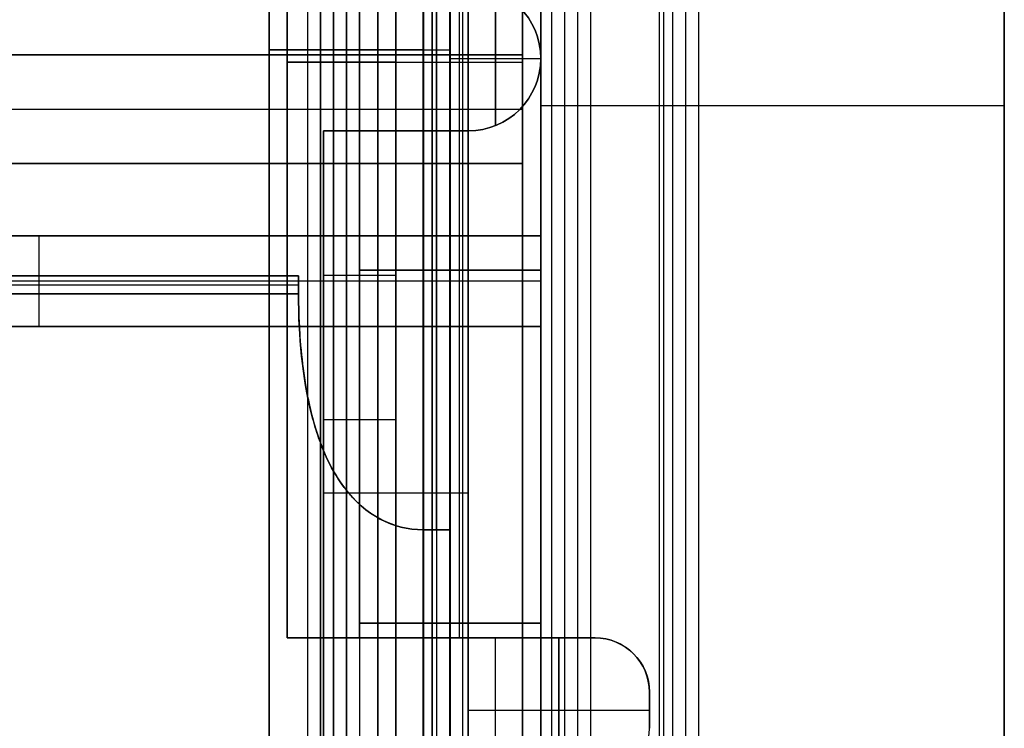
# Model space of a CAD drawing. Header units: millimetres. Extents: x -250 to 250, y -226 to 214.
# Tile 129 of 175: x 127.26 to 129.98, y -147.92 to -145.96. Entities that reach past the tile are written whole.
import ezdxf

# ---------------------------------------------------------------- set-up
doc = ezdxf.new("R2010")
doc.units = ezdxf.units.MM
doc.layers.add('Livello 01', color=7, linetype='Continuous')

msp = doc.modelspace()

# ---------------------------------------------------------------- linework, layer by layer
at = {"layer": 'Livello 01', "color": 31, "true_color": 0xffcc66}
for p, q in [((128.0929, -155.4758, 210.4505), (128.0929, -135.9758, 210.4505)), ((128.128, -155.4758, 220.3506), (128.128, -135.9758, 220.3506)), ((128.1651, -155.4758, 162.4506), (128.1651, -135.9758, 162.4506)), ((128.2002, -155.4758, 172.3507), (128.2002, -135.9758, 172.3507)), ((129.0644, -155.4758, 214.5194), (129.0644, -135.9758, 214.5194)), ((129.1366, -155.4758, 166.5195), (129.1366, -135.9758, 166.5195)), ((128.0566, -155.5196, 234.5502), (128.0566, -136.0196, 234.5502)), ((128.0917, -155.5196, 244.4502), (128.0917, -136.0196, 244.4502)), ((128.1288, -155.5196, 186.5502), (128.1288, -136.0196, 186.5502)), ((128.1639, -155.5196, 196.4503), (128.1639, -136.0196, 196.4503)), ((129.0281, -155.5196, 238.6191), (129.0281, -136.0196, 238.6191)), ((129.1003, -155.5196, 190.6191), (129.1003, -136.0196, 190.6191))]:
    msp.add_line(p, q, dxfattribs=at)
at = {"layer": 'Livello 01', "color": 254, "true_color": 0xcad1ee}
for p, q in [((128.45, -156.3196, 77.7196), (128.45, -138.0196, 77.7196)), ((128.65, -153.9596, 114.3446), (128.65, -142.3496, 114.3446)), ((129.04, -149.9396, 90.2196), (129.04, -142.4596, 90.2196)), ((129.04, -154.1896, 102.7196), (129.04, -142.4596, 102.7196)), ((128.25, -158.6996, 120.4196), (128.25, -142.5996, 120.4196)), ((128.25, -158.6996, 108.5196), (128.25, -142.5996, 108.5196)), ((128.375, -158.6996, 120.7946), (128.375, -142.5996, 120.7946)), ((128.375, -158.6996, 120.0446), (128.375, -142.5996, 120.0446)), ((128.375, -158.6996, 108.1446), (128.375, -142.5996, 108.1446)), ((128.375, -158.6996, 108.8946), (128.375, -142.5996, 108.8946)), ((128.4, -158.6996, 119.6696), (128.4, -142.5996, 119.6696)), ((128.4, -142.5996, 109.2696), (128.4, -158.6996, 109.2696)), ((128.3, -142.9496, 118.3196), (128.3, -153.9596, 118.3196)), ((128.3, -153.9596, 110.6196), (128.3, -142.9996, 110.6196)), ((128.45, -147.6296, 101.0696), (128.45, -142.9796, 101.0696)), ((128.45, -147.6296, 91.8696), (128.45, -142.9796, 91.8696)), ((128.7, -146.5596, 96.4696), (128.7, -143.6096, 96.4696)), ((128, -147.6696, 120.4196), (128, -144.4896, 120.4196)), ((128, -144.4896, 108.5196), (128, -147.6696, 108.5196)), ((128.2, -147.6696, 120.4196), (128.2, -144.4896, 120.4196)), ((128.2, -144.4896, 108.5196), (128.2, -147.6696, 108.5196)), ((128.4, -147.6696, 120.9196), (128.4, -144.4896, 120.9196)), ((128.4, -144.4896, 119.9196), (128.4, -147.6696, 119.9196)), ((128.4, -147.6696, 108.0196), (128.4, -144.4896, 108.0196)), ((128.4, -144.4896, 109.0196), (128.4, -147.6696, 109.0196)), ((128.475, -144.4896, 119.7196), (128.475, -147.6696, 119.7196)), ((128.475, -144.4896, 109.2196), (128.475, -147.6696, 109.2196)), ((127.95, -144.7196, 72.0046), (127.95, -146.6696, 72.0046)), ((127.95, -144.7196, 83.4346), (127.95, -146.6696, 83.4346)), ((128.4125, -144.7196, 72.4296), (128.4125, -147.371, 72.4296)), ((128.4125, -147.371, 71.5796), (128.4125, -144.7196, 71.5796)), ((128.4125, -144.7196, 83.8596), (128.4125, -147.371, 83.8596)), ((128.4125, -147.371, 83.0096), (128.4125, -144.7196, 83.0096)), ((129.98, -149.1796, 90.0696), (129.98, -145.4996, 90.0696)), ((129.98, -149.1796, 102.8696), (129.98, -145.4996, 102.8696)), ((128.2, -147.6296, 101.6446), (128.2, -145.6796, 101.6446)), ((128.2, -147.6296, 91.2946), (128.2, -145.6796, 91.2946)), ((128.45, -147.6296, 102.2196), (128.45, -145.6796, 102.2196)), ((128.45, -147.6296, 90.7196), (128.45, -145.6796, 90.7196)), ((128.575, -146.255, 85.4696), (128.575, -145.8842, 85.4696)), ((128.575, -145.8842, 69.9696), (128.575, -146.255, 69.9696)), ((125.2453, -146.0596, 117.9696), (128.65, -146.0596, 117.9696)), ((125.2453, -146.0596, 113.4696), (128.65, -146.0596, 113.4696)), ((125.2453, -146.0596, 115.4696), (128.65, -146.0596, 115.4696)), ((125.2453, -146.0596, 110.9696), (128.65, -146.0596, 110.9696)), ((128.375, -146.0453, 72.4296), (128.45, -146.0453, 72.4296)), ((128.375, -146.0453, 71.5796), (128.45, -146.0453, 71.5796)), ((128.375, -146.0453, 83.8596), (128.45, -146.0453, 83.8596)), ((128.375, -146.0453, 83.0096), (128.45, -146.0453, 83.0096)), ((128.45, -146.0696, 85.4696), (128.7, -146.0696, 85.4696)), ((128.45, -146.0696, 69.9696), (128.7, -146.0696, 69.9696)), ((128.7, -146.0696, 85.6696), (128.7, -146.0696, 85.4696)), ((128.7, -146.0696, 69.9696), (128.7, -146.0696, 69.7696)), ((128, -146.0796, 120.0196), (128, -146.0796, 120.8196)), ((128, -146.0796, 108.1196), (128, -146.0796, 108.9196)), ((128.2, -146.0796, 120.0196), (128.2, -146.0796, 120.8196)), ((128.2, -146.0796, 108.1196), (128.2, -146.0796, 108.9196)), ((128.3, -146.0796, 120.9196), (128.5, -146.0796, 120.9196)), ((128.3, -146.0796, 119.7196), (128.65, -146.0796, 119.7196)), ((128.3, -146.0796, 119.9196), (128.5, -146.0796, 119.9196)), ((128.3, -146.0796, 109.2196), (128.65, -146.0796, 109.2196)), ((128.3, -146.0796, 108.0196), (128.5, -146.0796, 108.0196)), ((128.3, -146.0796, 109.0196), (128.5, -146.0796, 109.0196)), ((128.7, -146.1996, 90.2196), (129.98, -146.1996, 90.2196)), ((125.6453, -146.2096, 117.6946), (128.65, -146.2096, 117.6946)), ((125.6453, -146.2096, 113.7446), (128.65, -146.2096, 113.7446)), ((125.6453, -146.2096, 115.1946), (128.65, -146.2096, 115.1946)), ((125.6453, -146.2096, 111.2446), (128.65, -146.2096, 111.2446)), ((125.6453, -146.2096, 110.6946), (128.65, -146.2096, 110.6946)), ((125.6453, -146.2096, 118.2446), (128.65, -146.2096, 118.2446)), ((125.6453, -146.2096, 113.1946), (128.65, -146.2096, 113.1946)), ((125.6453, -146.2096, 115.7446), (128.65, -146.2096, 115.7446)), ((128.1, -146.2696, 85.1196), (128.3, -146.2696, 85.1196)), ((128.1, -146.2696, 84.9196), (128.1, -147.5041, 84.9196)), ((128.1, -146.2696, 70.3196), (128.3, -146.2696, 70.3196)), ((128.1, -147.5041, 70.5196), (128.1, -146.2696, 70.5196)), ((128.2, -146.2696, 84.5696), (128.2, -147.0667, 84.5696)), ((128.2, -146.2696, 70.8696), (128.2, -147.0667, 70.8696)), ((128.3, -146.2696, 85.2696), (128.3, -146.2696, 85.616)), ((128.3, -146.2696, 70.8696), (128.3, -146.2696, 69.8231)), ((128.3, -146.2696, 70.5196), (128.3, -147.5041, 70.5196)), ((128.3, -147.5041, 84.9196), (128.3, -146.2696, 84.9196)), ((125.2453, -146.3596, 110.9696), (128.65, -146.3596, 110.9696)), ((125.2453, -146.3596, 117.9696), (128.65, -146.3596, 117.9696)), ((125.2453, -146.3596, 113.4696), (128.65, -146.3596, 113.4696)), ((125.2453, -146.3596, 115.4696), (128.65, -146.3596, 115.4696)), ((125.43, -146.5596, 100.4696), (128.7, -146.5596, 100.4696)), ((125.43, -146.5596, 98.4696), (128.7, -146.5596, 98.4696)), ((125.43, -146.5596, 96.4696), (128.7, -146.5596, 96.4696)), ((125.43, -146.5596, 92.4696), (128.7, -146.5596, 92.4696)), ((125.43, -146.5596, 94.4696), (128.7, -146.5596, 94.4696)), ((127.315, -146.8096, 92.2196), (127.315, -146.5596, 92.2196)), ((127.315, -146.8096, 94.7196), (127.315, -146.5596, 94.7196)), ((127.315, -146.8096, 100.2196), (127.315, -146.5596, 100.2196)), ((127.315, -146.8096, 100.7196), (127.315, -146.5596, 100.7196)), ((127.315, -146.8096, 98.2196), (127.315, -146.5596, 98.2196)), ((127.315, -146.8096, 98.7196), (127.315, -146.5596, 98.7196)), ((127.315, -146.8096, 96.2196), (127.315, -146.5596, 96.2196)), ((127.315, -146.8096, 96.7196), (127.315, -146.5596, 96.7196)), ((127.315, -146.8096, 92.7196), (127.315, -146.5596, 92.7196)), ((127.315, -146.8096, 94.2196), (127.315, -146.5596, 94.2196)), ((125.2, -146.6696, 83.4346), (127.95, -146.6696, 83.4346)), ((125.2, -146.6696, 72.0046), (127.95, -146.6696, 72.0046)), ((128.1, -146.6681, 84.5696), (128.3, -146.6681, 84.5696)), ((128.1, -146.6681, 70.8696), (128.3, -146.6681, 70.8696)), ((128.7, -146.6546, 102.2196), (128.2, -146.6546, 102.2196)), ((128.2, -146.6546, 90.7196), (128.7, -146.6546, 90.7196)), ((125.0857, -146.6946, 83.6846), (128.0313, -146.6946, 83.6846)), ((125.0857, -146.6946, 71.7546), (128.0313, -146.6946, 71.7546)), ((125.0857, -146.6946, 83.1846), (128.0313, -146.6946, 83.1846)), ((125.0857, -146.6946, 72.2546), (128.0313, -146.6946, 72.2546)), ((128.7, -146.6846, 92.2196), (125.93, -146.6846, 92.2196)), ((128.7, -146.6846, 94.7196), (125.93, -146.6846, 94.7196)), ((128.7, -146.6846, 100.2196), (125.93, -146.6846, 100.2196)), ((128.7, -146.6846, 100.7196), (125.93, -146.6846, 100.7196)), ((128.7, -146.6846, 98.2196), (125.93, -146.6846, 98.2196)), ((128.7, -146.6846, 98.7196), (125.93, -146.6846, 98.7196)), ((128.7, -146.6846, 96.2196), (125.93, -146.6846, 96.2196)), ((128.7, -146.6846, 96.7196), (125.93, -146.6846, 96.7196)), ((128.7, -146.6846, 92.7196), (125.93, -146.6846, 92.7196)), ((128.7, -146.6846, 94.2196), (125.93, -146.6846, 94.2196)), ((125.43, -146.8096, 92.4696), (128.7, -146.8096, 92.4696)), ((125.43, -146.8096, 94.4696), (128.7, -146.8096, 94.4696)), ((125.43, -146.8096, 100.4696), (128.7, -146.8096, 100.4696)), ((125.43, -146.8096, 98.4696), (128.7, -146.8096, 98.4696)), ((125.43, -146.8096, 96.4696), (128.7, -146.8096, 96.4696)), ((128.7, -148.3096, 96.4696), (128.7, -146.8096, 96.4696)), ((128.1, -147.2696, 85.2696), (128.1, -147.2696, 84.7636)), ((128.1, -147.2696, 70.6756), (128.1, -147.2696, 70.1696)), ((128.3, -147.2696, 70.6756), (128.3, -147.2696, 70.1696)), ((128.3, -147.2696, 85.2696), (128.3, -147.2696, 84.7636)), ((129.98, -147.3396, 90.2196), (129.98, -147.3396, 89.9196)), ((129.98, -147.3396, 102.7196), (129.98, -147.3396, 103.0196)), ((128.2, -147.6296, 101.6446), (128.7, -147.6296, 101.6446)), ((128.2, -147.6296, 91.2946), (128.7, -147.6296, 91.2946)), ((128.45, -147.6296, 101.0696), (128.45, -147.6296, 102.2196)), ((128.45, -147.6296, 90.7196), (128.45, -147.6296, 91.8696)), ((128, -147.6696, 120.4196), (128.2, -147.6696, 120.4196)), ((128, -147.6696, 108.5196), (128.2, -147.6696, 108.5196)), ((128.425, -147.6696, 121.1196), (128.425, -147.6696, 120.9196)), ((128.425, -147.6696, 119.9196), (128.425, -147.6696, 119.7196)), ((128.425, -147.6696, 107.8196), (128.425, -147.6696, 108.0196)), ((128.425, -147.6696, 109.0196), (128.425, -147.6696, 109.2196)), ((128.575, -150.1696, 119.9196), (128.575, -147.6696, 119.9196)), ((128.575, -150.1696, 109.0196), (128.575, -147.6696, 109.0196)), ((128.75, -148.0696, 120.9196), (128.75, -147.6696, 120.9196)), ((128.75, -147.6696, 108.0196), (128.75, -148.0696, 108.0196)), ((129, -147.8196, 121.0196), (129, -147.9196, 121.0196)), ((129, -147.9196, 107.9196), (129, -147.8196, 107.9196)), ((128.5, -147.8696, 120.9196), (129, -147.8696, 120.9196)), ((128.5, -147.8696, 108.0196), (129, -147.8696, 108.0196)), ((129, -147.8696, 120.9196), (129, -147.8696, 121.1196)), ((129, -147.8696, 107.8196), (129, -147.8696, 108.0196))]:
    msp.add_line(p, q, dxfattribs=at)
at = {"layer": 'Livello 01', "color": 254, "true_color": 0xcad1ee, "extrusion": (0, 0, -1)}
for centre, radius, end in [((-128.5, -146.0696, -85.6696), 0.2, 270), ((-128.5, -146.0696, -69.9696), 0.2, 270), ((-128.5, -146.0696, -85.5696), 0.2, 270), ((-128.5, -146.0696, -69.8696), 0.2, 270), ((-128.85, -147.8196, -107.8196), 0.15, 180), ((-128.85, -147.8196, -107.9196), 0.15, 180)]:
    msp.add_arc(centre, radius, 90, end, dxfattribs=at)
at = {"layer": 'Livello 01', "color": 254, "true_color": 0xcad1ee}
for centre, radius, start, end in [((128.5, -146.0696, 85.4696), 0.2, 270, 90), ((128.5, -146.0696, 69.7696), 0.2, 270, 90), ((128.85, -147.8196, 120.9196), 0.15, 0, 90), ((128.85, -147.8196, 121.1196), 0.15, 0, 90), ((128.85, -147.8196, 121.0196), 0.15, 0, 90), ((128.85, -147.9196, 120.9196), 0.15, 270, 0), ((128.85, -147.9196, 121.1196), 0.15, 270, 0)]:
    msp.add_arc(centre, radius, start, end, dxfattribs=at)
at = {"layer": 'Livello 01', "color": 254, "true_color": 0xcad1ee, "extrusion": (0, -1, 0)}
for centre, radius, start, end in [((128.375, 72.0046, 146.0453), 0.425, 90, 270), ((128.375, 83.4346, 146.0453), 0.425, 90, 270), ((128.3, 108.1196, 146.0796), 0.3, 180, 270), ((128.3, 108.9196, 146.0796), 0.3, 90, 180), ((128.3, 108.1196, 146.0796), 0.1, 180, 270), ((128.3, 108.9196, 146.0796), 0.1, 90, 180), ((128.5, 85.2696, 146.2696), 0.4, 90, 180), ((128.5, 70.1696, 146.2696), 0.4, 180, 270), ((128.5, 85.2696, 146.2696), 0.2, 104.4775, 180), ((128.5, 70.1696, 147.2696), 0.4, 180, 270), ((128.5, 70.1696, 147.2696), 0.2, 180, 255.5225), ((128.3, 120.0196, 147.6696), 0.3, 180, 270)]:
    msp.add_arc(centre, radius, start, end, dxfattribs=at)
at = {"layer": 'Livello 01', "color": 254, "true_color": 0xcad1ee, "extrusion": (0, 1, 0)}
for centre, radius, start, end in [((-128.3, 120.8196, -146.0796), 0.3, 0, 90), ((-128.3, 120.0196, -146.0796), 0.3, 270, 0), ((-128.3, 120.8196, -146.0796), 0.1, 0, 90), ((-128.3, 120.0196, -146.0796), 0.1, 270, 0), ((-128.5, 70.1696, -146.2696), 0.2, 284.4775, 0), ((-128.5, 85.2696, -147.2696), 0.4, 0, 90), ((-128.5, 85.2696, -147.2696), 0.2, 0, 75.5225), ((-128.3, 120.8196, -147.6696), 0.3, 360, 90)]:
    msp.add_arc(centre, radius, start, end, dxfattribs=at)
at = {"layer": 'Livello 01', "color": 254, "true_color": 0xcad1ee, "extrusion": (-1, 0, 0)}
for centre, radius, start, end in [((148.2696, 83.5146, -128.1), 1.6, 90, 138.7478), ((148.2696, 71.9246, -128.2), 1.6, 221.2522, 270), ((148.2696, 83.5146, -128.3), 1.6, 90, 138.7478), ((148.2696, 71.9246, -128.3), 1.6, 221.2522, 270), ((146.7196, 84.9846, -128.45), 1.3, 300.0733, 0)]:
    msp.add_arc(centre, radius, start, end, dxfattribs=at)
at = {"layer": 'Livello 01', "color": 254, "true_color": 0xcad1ee, "extrusion": (1, 0, 0)}
for centre, start, end in [((-148.2696, 71.9246, 128.1), 270, 318.7478), ((-148.2696, 83.5146, 128.2), 41.2522, 90)]:
    msp.add_arc(centre, 1.6, start, end, dxfattribs=at)
at = {"layer": 'Livello 01', "color": 31, "true_color": 0xffcc66}
for points in [[(128.4131, -155.4758, 211.7917), (128.4131, -135.9758, 211.7917)], [(128.4853, -155.4758, 163.7917), (128.4853, -135.9758, 163.7917)], [(128.7655, -135.9758, 216.3804), (128.7655, -155.4758, 216.3804)], [(128.8377, -135.9758, 168.3805), (128.8377, -155.4758, 168.3805)], [(128.3768, -155.5196, 235.8913), (128.3768, -136.0196, 235.8913)], [(128.449, -155.5196, 187.8914), (128.449, -136.0196, 187.8914)], [(128.7293, -136.0196, 240.4801), (128.7293, -155.5196, 240.4801)], [(128.8015, -136.0196, 192.4801), (128.8015, -155.5196, 192.4801)]]:
    msp.add_open_spline(points, degree=1, dxfattribs=at)
at = {"layer": 'Livello 01', "color": 254, "true_color": 0xcad1ee}
for points, degree in [([(127.95, -158.6996, 119.6696), (127.95, -142.5996, 119.6696)], 1), ([(127.95, -142.5996, 109.2696), (127.95, -158.6996, 109.2696)], 1), ([(128.25, -158.6996, 120.6696), (128.25, -142.5996, 120.6696)], 1), ([(128.25, -158.6996, 120.1696), (128.25, -142.5996, 120.1696)], 1), ([(128.25, -142.5996, 108.2696), (128.25, -158.6996, 108.2696)], 1), ([(128.25, -142.5996, 108.7696), (128.25, -158.6996, 108.7696)], 1), ([(128.65, -150.4196, 119.6696), (128.65, -142.5996, 119.6696)], 1), ([(128.65, -142.5996, 109.2696), (128.65, -150.4196, 109.2696)], 1), ([(127.95, -142.9496, 118.3196), (127.95, -153.9596, 118.3196)], 1), ([(128.65, -142.9496, 118.3196), (128.65, -153.9596, 118.3196)], 1), ([(127.95, -153.9596, 110.6196), (127.95, -142.9996, 110.6196)], 1), ([(128.2, -142.9796, 101.0696), (128.2, -147.6296, 101.0696)], 1), ([(128.2, -147.6296, 91.8696), (128.2, -142.9796, 91.8696)], 1), ([(128.65, -153.9596, 110.6196), (128.65, -142.9996, 110.6196)], 1), ([(128.7, -142.9796, 101.0696), (128.7, -144.5296, 101.0696), (128.7, -146.0796, 101.0696), (128.7, -147.6296, 101.0696)], 3), ([(128.7, -147.6296, 91.8696), (128.7, -146.0796, 91.8696), (128.7, -144.5296, 91.8696), (128.7, -142.9796, 91.8696)], 3), ([(128, -144.4896, 120.8196), (128, -147.6696, 120.8196)], 1), ([(128, -147.6696, 120.0196), (128, -144.4896, 120.0196)], 1), ([(128, -147.6696, 108.1196), (128, -144.4896, 108.1196)], 1), ([(128, -147.6696, 108.9196), (128, -144.4896, 108.9196)], 1), ([(128.2, -144.4896, 120.8196), (128.2, -147.6696, 120.8196)], 1), ([(128.2, -147.6696, 120.0196), (128.2, -144.4896, 120.0196)], 1), ([(128.2, -147.6696, 108.1196), (128.2, -144.4896, 108.1196)], 1), ([(128.2, -147.6696, 108.9196), (128.2, -144.4896, 108.9196)], 1), ([(128.3, -147.6696, 121.1196), (128.3, -144.4896, 121.1196)], 1), ([(128.3, -144.4896, 107.8196), (128.3, -147.6696, 107.8196)], 1), ([(128.3, -144.4896, 119.7196), (128.3, -147.6696, 119.7196)], 1), ([(128.3, -147.6696, 120.9196), (128.3, -144.4896, 120.9196)], 1), ([(128.3, -147.6696, 109.2196), (128.3, -144.4896, 109.2196)], 1), ([(128.3, -144.4896, 119.9196), (128.3, -147.6696, 119.9196)], 1), ([(128.3, -147.6696, 108.0196), (128.3, -144.4896, 108.0196)], 1), ([(128.3, -144.4896, 109.0196), (128.3, -147.6696, 109.0196)], 1), ([(128.5, -144.4896, 120.9196), (128.5, -147.6696, 120.9196)], 1), ([(128.5, -147.6696, 119.9196), (128.5, -144.4896, 119.9196)], 1), ([(128.5, -147.6696, 108.0196), (128.5, -144.4896, 108.0196)], 1), ([(128.5, -144.4896, 109.0196), (128.5, -147.6696, 109.0196)], 1), ([(128.65, -147.6696, 119.7196), (128.65, -144.4896, 119.7196)], 1), ([(128.65, -147.6696, 109.2196), (128.65, -144.4896, 109.2196)], 1), ([(128.375, -144.7196, 72.4296), (128.375, -147.371, 72.4296)], 1), ([(128.375, -147.371, 71.5796), (128.375, -144.7196, 71.5796)], 1), ([(128.375, -144.7196, 83.8596), (128.375, -147.371, 83.8596)], 1), ([(128.375, -147.371, 83.0096), (128.375, -144.7196, 83.0096)], 1), ([(128.45, -147.371, 71.5796), (128.45, -144.7196, 71.5796)], 1), ([(128.45, -144.7196, 72.4296), (128.45, -147.371, 72.4296)], 1), ([(128.45, -147.371, 83.0096), (128.45, -144.7196, 83.0096)], 1), ([(128.45, -144.7196, 83.8596), (128.45, -147.371, 83.8596)], 1), ([(129.98, -149.1796, 89.9196), (129.98, -145.4996, 89.9196)], 1), ([(129.98, -145.4996, 90.2196), (129.98, -149.1796, 90.2196)], 1), ([(129.98, -149.1796, 103.0196), (129.98, -145.4996, 103.0196)], 1), ([(129.98, -145.4996, 102.7196), (129.98, -149.1796, 102.7196)], 1), ([(128.7, -145.6296, 90.2196), (128.7, -147.0662, 90.2196), (128.7, -148.5029, 90.2196), (128.7, -149.9396, 90.2196)], 3), ([(128.7, -145.6296, 102.7196), (128.7, -148.4829, 102.7196), (128.7, -151.3362, 102.7196), (128.7, -154.1896, 102.7196)], 3), ([(128.2, -147.6296, 102.2196), (128.2, -145.6796, 102.2196)], 1), ([(128.2, -145.6796, 90.7196), (128.2, -147.6296, 90.7196)], 1), ([(128.7, -147.6296, 102.2196), (128.7, -146.9796, 102.2196), (128.7, -146.3296, 102.2196), (128.7, -145.6796, 102.2196)], 3), ([(128.7, -145.6796, 90.7196), (128.7, -146.3296, 90.7196), (128.7, -146.9796, 90.7196), (128.7, -147.6296, 90.7196)], 3), ([(128.45, -146.2696, 85.4696), (128.45, -145.8696, 85.4696)], 1), ([(128.45, -145.8696, 69.9696), (128.45, -146.2696, 69.9696)], 1), ([(128.65, -146.0596, 117.6946), (125.6453, -146.0596, 117.6946)], 1), ([(125.6453, -146.0596, 113.7446), (128.65, -146.0596, 113.7446)], 1), ([(128.65, -146.0596, 115.1946), (125.6453, -146.0596, 115.1946)], 1), ([(128.65, -146.0596, 118.2446), (125.6453, -146.0596, 118.2446)], 1), ([(125.6453, -146.0596, 113.1946), (128.65, -146.0596, 113.1946)], 1), ([(128.65, -146.0596, 115.7446), (125.6453, -146.0596, 115.7446)], 1), ([(125.6453, -146.0596, 111.2446), (128.65, -146.0596, 111.2446)], 1), ([(128.65, -146.0596, 110.6946), (125.6453, -146.0596, 110.6946)], 1), ([(128.65, -146.0596, 118.2446), (128.65, -146.0596, 117.6946)], 1), ([(128.65, -146.3596, 118.2446), (128.65, -146.0596, 118.2446)], 1), ([(128.65, -146.0596, 117.6946), (128.65, -146.3596, 117.6946)], 1), ([(128.65, -146.0596, 113.1946), (128.65, -146.3596, 113.1946)], 1), ([(128.65, -146.0596, 113.7446), (128.65, -146.0596, 113.1946)], 1), ([(128.65, -146.3596, 113.7446), (128.65, -146.0596, 113.7446)], 1), ([(128.65, -146.0596, 115.7446), (128.65, -146.0596, 115.1946)], 1), ([(128.65, -146.3596, 115.7446), (128.65, -146.0596, 115.7446)], 1), ([(128.65, -146.0596, 115.1946), (128.65, -146.3596, 115.1946)], 1), ([(128.65, -146.0596, 110.6946), (128.65, -146.3596, 110.6946)], 1), ([(128.65, -146.0596, 111.2446), (128.65, -146.0596, 110.6946)], 1), ([(128.65, -146.3596, 111.2446), (128.65, -146.0596, 111.2446)], 1), ([(128.1, -146.2696, 85.2696), (128.1, -148.2696, 85.2696)], 1), ([(128.1, -148.2696, 70.1696), (128.1, -146.2696, 70.1696)], 1), ([(128.3, -146.2696, 84.5696), (128.1, -146.2696, 84.5696)], 1), ([(128.1, -146.2696, 84.5696), (128.1, -146.2696, 85.2696)], 1), ([(128.1, -147.0667, 84.5696), (128.1, -146.2696, 84.5696)], 1), ([(128.3, -146.2696, 70.8696), (128.1, -146.2696, 70.8696)], 1), ([(128.1, -146.2696, 70.8696), (128.1, -146.2696, 70.1696)], 1), ([(128.1, -147.0667, 70.8696), (128.1, -146.2696, 70.8696)], 1), ([(128.3, -146.2696, 85.2696), (128.3, -146.2696, 84.5696)], 1), ([(128.3, -146.2696, 70.1696), (128.3, -146.2696, 70.8696)], 1), ([(128.3, -147.0667, 84.5696), (128.3, -146.2696, 84.5696)], 1), ([(128.3, -147.0667, 70.8696), (128.3, -146.2696, 70.8696)], 1), ([(128.3, -148.2696, 70.1696), (128.3, -146.2696, 70.1696)], 1), ([(128.3, -146.2696, 85.2696), (128.3, -148.2696, 85.2696)], 1), ([(128.5, -146.2696, 85.4696), (128.45, -146.2696, 85.4696)], 1), ([(128.45, -146.2696, 85.4696), (128.45, -146.2696, 85.4632)], 1), ([(128.45, -146.2696, 69.9696), (128.5, -146.2696, 69.9696)], 1), ([(128.45, -146.2696, 69.9696), (128.45, -146.2696, 69.9759)], 1), ([(128.45, -148.2696, 85.4632), (128.45, -146.2696, 85.4632)], 1), ([(128.45, -146.2696, 69.9759), (128.45, -148.2696, 69.9759)], 1), ([(128.5, -146.2696, 85.6696), (128.5, -148.2696, 85.6696)], 1), ([(128.5, -148.2696, 69.7696), (128.5, -146.2696, 69.7696)], 1), ([(128.5, -146.2696, 85.6696), (128.5, -146.2696, 85.4696)], 1), ([(128.5, -146.2696, 69.9696), (128.5, -146.2696, 69.7696)], 1), ([(125.6453, -146.3596, 117.6946), (128.65, -146.3596, 117.6946)], 1), ([(128.65, -146.3596, 113.7446), (125.6453, -146.3596, 113.7446)], 1), ([(125.6453, -146.3596, 115.1946), (128.65, -146.3596, 115.1946)], 1), ([(128.65, -146.3596, 110.6946), (125.6453, -146.3596, 110.6946)], 1), ([(125.6453, -146.3596, 111.2446), (128.65, -146.3596, 111.2446)], 1), ([(125.6453, -146.3596, 118.2446), (128.65, -146.3596, 118.2446)], 1), ([(128.65, -146.3596, 113.1946), (125.6453, -146.3596, 113.1946)], 1), ([(125.6453, -146.3596, 115.7446), (128.65, -146.3596, 115.7446)], 1), ([(128.65, -146.3596, 117.6946), (128.65, -146.3596, 118.2446)], 1), ([(128.65, -146.3596, 113.1946), (128.65, -146.3596, 113.7446)], 1), ([(128.65, -146.3596, 115.1946), (128.65, -146.3596, 115.7446)], 1), ([(128.65, -146.3596, 110.6946), (128.65, -146.3596, 111.2446)], 1), ([(125.93, -146.5596, 92.2196), (128.7, -146.5596, 92.2196)], 1), ([(128.7, -146.5596, 100.7196), (125.93, -146.5596, 100.7196)], 1), ([(125.93, -146.5596, 100.2196), (128.7, -146.5596, 100.2196)], 1), ([(125.93, -146.5596, 94.7196), (128.7, -146.5596, 94.7196)], 1), ([(128.7, -146.5596, 98.7196), (125.93, -146.5596, 98.7196)], 1), ([(125.93, -146.5596, 98.2196), (128.7, -146.5596, 98.2196)], 1), ([(128.7, -146.5596, 96.7196), (125.93, -146.5596, 96.7196)], 1), ([(125.93, -146.5596, 96.2196), (128.7, -146.5596, 96.2196)], 1), ([(128.7, -146.5596, 92.7196), (125.93, -146.5596, 92.7196)], 1), ([(125.93, -146.5596, 94.2196), (128.7, -146.5596, 94.2196)], 1), ([(128.7, -146.5596, 92.7196), (128.7, -146.5596, 92.5529), (128.7, -146.5596, 92.3862), (128.7, -146.5596, 92.2196)], 3), ([(128.7, -146.8096, 92.7196), (128.7, -146.7262, 92.7196), (128.7, -146.6429, 92.7196), (128.7, -146.5596, 92.7196)], 3), ([(128.7, -146.5596, 92.2196), (128.7, -146.6429, 92.2196), (128.7, -146.7262, 92.2196), (128.7, -146.8096, 92.2196)], 3), ([(128.7, -146.8096, 100.7196), (128.7, -146.7262, 100.7196), (128.7, -146.6429, 100.7196), (128.7, -146.5596, 100.7196)], 3), ([(128.7, -146.5596, 100.2196), (128.7, -146.6429, 100.2196), (128.7, -146.7262, 100.2196), (128.7, -146.8096, 100.2196)], 3), ([(128.7, -146.5596, 100.7196), (128.7, -146.5596, 100.5529), (128.7, -146.5596, 100.3862), (128.7, -146.5596, 100.2196)], 3), ([(128.7, -146.5596, 94.2196), (128.7, -146.6429, 94.2196), (128.7, -146.7262, 94.2196), (128.7, -146.8096, 94.2196)], 3), ([(128.7, -146.5596, 94.7196), (128.7, -146.5596, 94.5529), (128.7, -146.5596, 94.3862), (128.7, -146.5596, 94.2196)], 3), ([(128.7, -146.8096, 94.7196), (128.7, -146.7262, 94.7196), (128.7, -146.6429, 94.7196), (128.7, -146.5596, 94.7196)], 3), ([(128.7, -146.8096, 98.7196), (128.7, -146.7262, 98.7196), (128.7, -146.6429, 98.7196), (128.7, -146.5596, 98.7196)], 3), ([(128.7, -146.5596, 98.2196), (128.7, -146.6429, 98.2196), (128.7, -146.7262, 98.2196), (128.7, -146.8096, 98.2196)], 3), ([(128.7, -146.5596, 98.7196), (128.7, -146.5596, 98.5529), (128.7, -146.5596, 98.3862), (128.7, -146.5596, 98.2196)], 3), ([(128.7, -146.8096, 96.7196), (128.7, -146.7262, 96.7196), (128.7, -146.6429, 96.7196), (128.7, -146.5596, 96.7196)], 3), ([(128.7, -146.5596, 96.2196), (128.7, -146.6429, 96.2196), (128.7, -146.7262, 96.2196), (128.7, -146.8096, 96.2196)], 3), ([(128.7, -146.5596, 96.7196), (128.7, -146.5596, 96.5529), (128.7, -146.5596, 96.3862), (128.7, -146.5596, 96.2196)], 3), ([(128.0313, -146.6696, 83.6846), (125.2, -146.6696, 83.6846)], 1), ([(125.2, -146.6696, 71.7546), (128.0313, -146.6696, 71.7546)], 1), ([(128.0313, -146.6696, 83.1846), (125.2, -146.6696, 83.1846)], 1), ([(125.2, -146.6696, 72.2546), (128.0313, -146.6696, 72.2546)], 1), ([(128.0313, -146.6696, 72.2546), (128.0313, -146.7196, 72.2546)], 1), ([(128.0313, -146.7196, 71.7546), (128.0313, -146.6696, 71.7546)], 1), ([(128.0313, -146.6696, 83.6846), (128.0313, -146.7196, 83.6846)], 1), ([(128.0313, -146.7196, 83.1846), (128.0313, -146.6696, 83.1846)], 1), ([(124.9714, -146.7196, 83.6846), (128.0313, -146.7196, 83.6846)], 1), ([(128.0313, -146.7196, 71.7546), (124.9714, -146.7196, 71.7546)], 1), ([(128.0313, -146.7196, 83.1846), (124.9714, -146.7196, 83.1846)], 1), ([(124.9714, -146.7196, 72.2546), (128.0313, -146.7196, 72.2546)], 1), ([(128.7, -146.8096, 92.2196), (125.93, -146.8096, 92.2196)], 1), ([(128.7, -146.8096, 94.7196), (125.93, -146.8096, 94.7196)], 1), ([(128.7, -146.8096, 92.7196), (125.93, -146.8096, 92.7196)], 1), ([(128.7, -146.8096, 100.2196), (125.93, -146.8096, 100.2196)], 1), ([(128.7, -146.8096, 100.7196), (125.93, -146.8096, 100.7196)], 1), ([(125.93, -146.8096, 94.2196), (128.7, -146.8096, 94.2196)], 1), ([(128.7, -146.8096, 98.2196), (125.93, -146.8096, 98.2196)], 1), ([(128.7, -146.8096, 98.7196), (125.93, -146.8096, 98.7196)], 1), ([(128.7, -146.8096, 96.2196), (125.93, -146.8096, 96.2196)], 1), ([(128.7, -146.8096, 96.7196), (125.93, -146.8096, 96.7196)], 1), ([(128.7, -146.8096, 92.2196), (128.7, -146.8096, 92.3862), (128.7, -146.8096, 92.5529), (128.7, -146.8096, 92.7196)], 3), ([(128.7, -146.8096, 100.2196), (128.7, -146.8096, 100.3862), (128.7, -146.8096, 100.5529), (128.7, -146.8096, 100.7196)], 3), ([(128.7, -146.8096, 94.2196), (128.7, -146.8096, 94.3862), (128.7, -146.8096, 94.5529), (128.7, -146.8096, 94.7196)], 3), ([(128.7, -146.8096, 98.2196), (128.7, -146.8096, 98.3862), (128.7, -146.8096, 98.5529), (128.7, -146.8096, 98.7196)], 3), ([(128.7, -146.8096, 96.2196), (128.7, -146.8096, 96.3862), (128.7, -146.8096, 96.5529), (128.7, -146.8096, 96.7196)], 3), ([(128.1, -147.0667, 84.5696), (128.3, -147.0667, 84.5696)], 1), ([(128.1, -147.0667, 70.8696), (128.3, -147.0667, 70.8696)], 1), ([(128.375, -147.371, 83.8596), (128.45, -147.371, 83.8596)], 1), ([(128.375, -147.371, 72.4296), (128.45, -147.371, 72.4296)], 1), ([(128.45, -147.371, 71.5796), (128.375, -147.371, 71.5796)], 1), ([(128.45, -147.371, 83.0096), (128.375, -147.371, 83.0096)], 1), ([(128.7, -147.6296, 102.2196), (128.2, -147.6296, 102.2196)], 1), ([(128.2, -147.6296, 101.0696), (128.2, -147.6296, 102.2196)], 1), ([(128.7, -147.6296, 101.0696), (128.2, -147.6296, 101.0696)], 1), ([(128.2, -147.6296, 90.7196), (128.7, -147.6296, 90.7196)], 1), ([(128.7, -147.6296, 91.8696), (128.2, -147.6296, 91.8696)], 1), ([(128.2, -147.6296, 90.7196), (128.2, -147.6296, 91.8696)], 1), ([(128.7, -147.6296, 101.0696), (128.7, -147.6296, 101.4529), (128.7, -147.6296, 101.8362), (128.7, -147.6296, 102.2196)], 3), ([(128.7, -147.6296, 90.7196), (128.7, -147.6296, 91.1029), (128.7, -147.6296, 91.4862), (128.7, -147.6296, 91.8696)], 3), ([(128, -147.6696, 120.8196), (128, -147.6696, 120.0196)], 1), ([(128, -147.6696, 108.1196), (128, -147.6696, 108.9196)], 1), ([(128.2, -147.6696, 120.0196), (128.2, -147.6696, 120.8196)], 1), ([(128.2, -147.6696, 108.9196), (128.2, -147.6696, 108.1196)], 1), ([(128.85, -147.6696, 121.1196), (128.3, -147.6696, 121.1196)], 1), ([(128.3, -147.6696, 119.7196), (128.65, -147.6696, 119.7196)], 1), ([(128.5, -147.6696, 119.9196), (128.3, -147.6696, 119.9196)], 1), ([(128.3, -147.6696, 120.9196), (128.5, -147.6696, 120.9196)], 1), ([(128.3, -147.6696, 107.8196), (128.85, -147.6696, 107.8196)], 1), ([(128.5, -147.6696, 109.0196), (128.3, -147.6696, 109.0196)], 1), ([(128.3, -147.6696, 109.2196), (128.65, -147.6696, 109.2196)], 1), ([(128.3, -147.6696, 108.0196), (128.5, -147.6696, 108.0196)], 1), ([(128.65, -147.6696, 119.9196), (128.5, -147.6696, 119.9196)], 1), ([(128.5, -147.6696, 120.9196), (128.85, -147.6696, 120.9196)], 1), ([(128.5, -148.0696, 120.9196), (128.5, -147.6696, 120.9196)], 1), ([(128.65, -147.6696, 109.0196), (128.5, -147.6696, 109.0196)], 1), ([(128.5, -147.6696, 108.0196), (128.85, -147.6696, 108.0196)], 1), ([(128.5, -147.6696, 108.0196), (128.5, -148.0696, 108.0196)], 1), ([(128.5, -150.1696, 119.9196), (128.5, -147.6696, 119.9196)], 1), ([(128.5, -150.1696, 109.0196), (128.5, -147.6696, 109.0196)], 1), ([(128.65, -147.6696, 119.7196), (128.65, -147.6696, 119.9196)], 1), ([(128.65, -147.6696, 109.2196), (128.65, -147.6696, 109.0196)], 1), ([(128.65, -147.6696, 119.9196), (128.65, -150.1696, 119.9196)], 1), ([(128.65, -150.1696, 109.0196), (128.65, -147.6696, 109.0196)], 1), ([(128.85, -147.6696, 120.9196), (128.85, -147.6696, 121.1196)], 1), ([(128.85, -147.6696, 107.8196), (128.85, -147.6696, 108.0196)], 1), ([(129, -147.9196, 121.1196), (129, -147.8196, 121.1196)], 1), ([(129, -147.8196, 121.1196), (129, -147.8196, 120.9196)], 1), ([(129, -147.8196, 120.9196), (129, -147.9196, 120.9196)], 1), ([(129, -147.8196, 107.8196), (129, -147.9196, 107.8196)], 1), ([(129, -147.8196, 108.0196), (129, -147.9196, 108.0196)], 1), ([(129, -147.8196, 107.8196), (129, -147.8196, 108.0196)], 1), ([(129, -147.9196, 120.9196), (129, -147.9196, 121.1196)], 1)]:
    msp.add_open_spline(points, degree=degree, dxfattribs=at)
for points, knots in [([(128.0313, -146.6696, 83.1846), (127.9768, -146.6696, 83.2595), (127.9497, -146.6696, 83.3429), (127.9503, -146.6696, 83.5262), (127.9774, -146.6696, 83.6105), (128.0313, -146.6696, 83.6846)], [-0.5438061, -0.5438061, -0.5438061, -0.5438061, -0.271903, -0.271903, 0, 0, 0, 0]), ([(128.0313, -146.6696, 71.7546), (127.9768, -146.6696, 71.8295), (127.9497, -146.6696, 71.9129), (127.9503, -146.6696, 72.0962), (127.9774, -146.6696, 72.1805), (128.0313, -146.6696, 72.2546)], [-0.5438061, -0.5438061, -0.5438061, -0.5438061, -0.271903, -0.271903, 0, 0, 0, 0]), ([(128.0313, -146.7196, 83.6846), (128.0313, -146.7896, 83.6846), (128.0352, -146.8585, 83.6902), (128.0527, -146.9938, 83.712), (128.0665, -147.0612, 83.7285), (128.1117, -147.1867, 83.7696), (128.1432, -147.2457, 83.7947), (128.2381, -147.3388, 83.8403), (128.304, -147.371, 83.8596), (128.375, -147.371, 83.8596)], [-0.8465643, -0.8465643, -0.8465643, -0.8465643, -0.6349232, -0.6349232, -0.4232822, -0.4232822, -0.2116411, -0.2116411, 0, 0, 0, 0]), ([(128.0313, -146.7196, 72.2546), (128.0313, -146.779, 72.2546), (128.034, -146.8363, 72.2584), (128.0427, -146.9194, 72.2695), (128.0463, -146.9465, 72.2741), (128.0531, -146.9865, 72.2821), (128.0569, -147.0063, 72.2864), (128.0611, -147.0258, 72.2911), (128.0641, -147.0388, 72.2943), (128.066, -147.0465, 72.2963), (128.0775, -147.0923, 72.3084), (128.0898, -147.1295, 72.3203), (128.1122, -147.1802, 72.3387), (128.1202, -147.1962, 72.3449), (128.1334, -147.219, 72.3543), (128.1403, -147.2301, 72.3589), (128.1475, -147.2407, 72.3636), (128.1524, -147.2476, 72.3666), (128.1557, -147.252, 72.3686), (128.2164, -147.3321, 72.4048), (128.2913, -147.371, 72.4296), (128.375, -147.371, 72.4296)], [0, 0, 0, 0, 0.1061409, 0.1061409, 0.1592114, 0.1592114, 0.1857466, 0.1990143, 0.1990143, 0.2122819, 0.2122819, 0.3184228, 0.3184228, 0.3714933, 0.3714933, 0.3980285, 0.4112961, 0.4112961, 0.4245638, 0.4245638, 0.8491275, 0.8491275, 0.8491275, 0.8491275]), ([(128.375, -147.371, 71.5796), (128.3332, -147.371, 71.5796), (128.2933, -147.3613, 71.5858), (128.2385, -147.3321, 71.6016), (128.221, -147.32, 71.608), (128.1962, -147.2981, 71.6189), (128.1841, -147.2863, 71.6247), (128.1706, -147.2709, 71.6319), (128.1649, -147.2639, 71.6351), (128.1612, -147.2592, 71.6373), (128.16, -147.2578, 71.6379), (128.1371, -147.2275, 71.6516), (128.1196, -147.1971, 71.6643), (128.0973, -147.1464, 71.6827), (128.0905, -147.1286, 71.6887), (128.0811, -147.1007, 71.6975), (128.0767, -147.0864, 71.7018), (128.0725, -147.0717, 71.706), (128.0698, -147.0617, 71.7087), (128.0689, -147.058, 71.7097), (128.0415, -146.9491, 71.7385), (128.0313, -146.8384, 71.7545), (128.0313, -146.7196, 71.7546)], [0, 0, 0, 0, 0.2104595, 0.2104595, 0.3156892, 0.3156892, 0.3683041, 0.3946116, 0.4077653, 0.4077653, 0.420919, 0.420919, 0.5261487, 0.5261487, 0.5787636, 0.5787636, 0.605071, 0.6182248, 0.6182248, 0.6313785, 0.6313785, 0.841838, 0.841838, 0.841838, 0.841838]), ([(128.375, -147.371, 83.0096), (128.3332, -147.371, 83.0096), (128.2933, -147.3613, 83.0158), (128.2385, -147.3321, 83.0316), (128.221, -147.32, 83.038), (128.1962, -147.2981, 83.0489), (128.1841, -147.2863, 83.0547), (128.1706, -147.2709, 83.0619), (128.1649, -147.2639, 83.0651), (128.1612, -147.2592, 83.0673), (128.16, -147.2578, 83.0679), (128.1371, -147.2275, 83.0816), (128.1196, -147.1971, 83.0943), (128.0973, -147.1464, 83.1127), (128.0905, -147.1286, 83.1187), (128.0811, -147.1007, 83.1275), (128.0767, -147.0864, 83.1318), (128.0725, -147.0717, 83.136), (128.0698, -147.0617, 83.1387), (128.0689, -147.058, 83.1397), (128.0415, -146.9491, 83.1685), (128.0313, -146.8384, 83.1845), (128.0313, -146.7196, 83.1846)], [0, 0, 0, 0, 0.2104595, 0.2104595, 0.3156892, 0.3156892, 0.3683041, 0.3946116, 0.4077653, 0.4077653, 0.420919, 0.420919, 0.5261487, 0.5261487, 0.5787636, 0.5787636, 0.605071, 0.6182248, 0.6182248, 0.6313785, 0.6313785, 0.841838, 0.841838, 0.841838, 0.841838]), ([(128.45, -148.0196, 70.4546), (128.45, -148.0196, 70.6863), (128.45, -147.9612, 70.9034), (128.45, -147.817, 71.1539), (128.45, -147.769, 71.2257), (128.45, -147.7141, 71.2923), (128.45, -147.676, 71.3355), (128.45, -147.6553, 71.3574), (128.45, -147.5562, 71.4559), (128.45, -147.468, 71.5234), (128.45, -147.371, 71.5796)], [0, 0, 0, 0, 0.684441, 0.684441, 0.855551, 0.941107, 0.941107, 1.026662, 1.026662, 1.368882, 1.368882, 1.368882, 1.368882]), ([(128.45, -147.371, 72.4296), (128.45, -147.5715, 72.5457), (128.45, -147.7302, 72.705), (128.45, -147.8747, 72.9554), (128.45, -147.9128, 73.0328), (128.45, -147.9429, 73.1137), (128.45, -147.9612, 73.1684), (128.45, -147.9698, 73.1972), (128.45, -148.0053, 73.3323), (128.45, -148.0196, 73.4424), (128.45, -148.0196, 73.5546)], [0, 0, 0, 0, 0.684441, 0.684441, 0.855551, 0.941107, 0.941107, 1.026662, 1.026662, 1.368882, 1.368882, 1.368882, 1.368882]), ([(128.45, -148.0196, 81.8846), (128.45, -148.0196, 82.1163), (128.45, -147.9612, 82.3334), (128.45, -147.817, 82.5839), (128.45, -147.769, 82.6557), (128.45, -147.7141, 82.7223), (128.45, -147.676, 82.7655), (128.45, -147.6553, 82.7874), (128.45, -147.5562, 82.8859), (128.45, -147.468, 82.9534), (128.45, -147.371, 83.0096)], [0, 0, 0, 0, 0.684441, 0.684441, 0.855551, 0.941107, 0.941107, 1.026662, 1.026662, 1.368882, 1.368882, 1.368882, 1.368882]), ([(128, -147.6696, 108.9196), (128, -147.6696, 108.9981), (128.0323, -147.6696, 109.0762), (128.1434, -147.6696, 109.1872), (128.2215, -147.6696, 109.2196), (128.3, -147.6696, 109.2196)], [-0.4831341, -0.4831341, -0.4831341, -0.4831341, -0.241567, -0.241567, 0, 0, 0, 0]), ([(128.3, -147.6696, 107.8196), (128.2215, -147.6696, 107.8196), (128.1434, -147.6696, 107.8519), (128.0323, -147.6696, 107.963), (128, -147.6696, 108.041), (128, -147.6696, 108.1196)], [-0.4831341, -0.4831341, -0.4831341, -0.4831341, -0.241567, -0.241567, 0, 0, 0, 0]), ([(128.3, -147.6696, 119.9196), (128.2727, -147.6696, 119.9196), (128.2488, -147.6696, 119.9297), (128.2098, -147.6696, 119.968), (128.2, -147.6696, 119.9916), (128.2, -147.6696, 120.0196)], [0, 0, 0, 0, 0.0807234, 0.0807234, 0.1614468, 0.1614468, 0.1614468, 0.1614468]), ([(128.2, -147.6696, 120.8196), (128.2, -147.6696, 120.8468), (128.2101, -147.6696, 120.8707), (128.2485, -147.6696, 120.9098), (128.272, -147.6696, 120.9196), (128.3, -147.6696, 120.9196)], [0, 0, 0, 0, 0.0807234, 0.0807234, 0.1614468, 0.1614468, 0.1614468, 0.1614468]), ([(128.2, -147.6696, 108.1196), (128.2, -147.6696, 108.0923), (128.2098, -147.6696, 108.0687), (128.2488, -147.6696, 108.029), (128.272, -147.6696, 108.0196), (128.3, -147.6696, 108.0196)], [-0.1615215, -0.1615215, -0.1615215, -0.1615215, -0.0807607, -0.0807607, 0, 0, 0, 0]), ([(128.3, -147.6696, 109.0196), (128.2727, -147.6696, 109.0196), (128.2492, -147.6696, 109.0098), (128.2094, -147.6696, 108.9707), (128.2, -147.6696, 108.9475), (128.2, -147.6696, 108.9196)], [-0.1615215, -0.1615215, -0.1615215, -0.1615215, -0.0807607, -0.0807607, 0, 0, 0, 0]), ([(128.85, -147.6696, 108.0196), (128.8917, -147.6696, 108.0196), (128.9268, -147.6839, 108.0196), (128.9854, -147.7431, 108.0196), (129, -147.7784, 108.0196), (129, -147.8196, 108.0196)], [0, 0, 0, 0, 0.1211265, 0.1211265, 0.2422531, 0.2422531, 0.2422531, 0.2422531])]:
    msp.add_open_spline(points, degree=3, knots=knots, dxfattribs=at)

doc.saveas('drawing.dxf')
